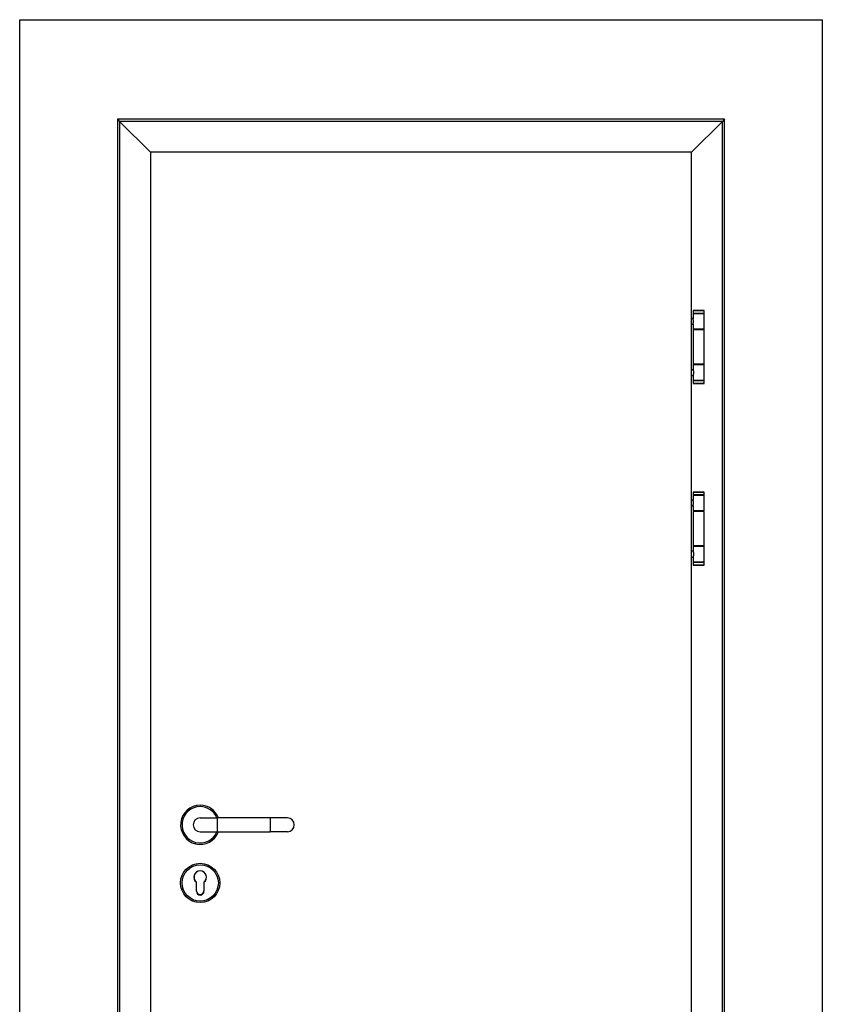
# Model space of a CAD drawing. Header units: millimetres. Extents: x -8500 to 4200, y 0 to 5940.
# Tile 84 of 256: x -6648 to -5543, y 2100 to 3455. Entities that reach past the tile are written whole.
import ezdxf

# ---------------------------------------------------------------- set-up
doc = ezdxf.new("R2010")
doc.units = ezdxf.units.MM
doc.layers.add('151', color=250, linetype='Continuous')

msp = doc.modelspace()

# ---------------------------------------------------------------- linework, layer by layer
at = {"layer": '151', "linetype": 'Continuous', "lineweight": -3}
for p, q in [((-6648.44, 1235.32), (-6648.44, 3455.32)), ((-6648.44, 3455.32), (-5543.44, 3455.32)), ((-5543.44, 3455.32), (-5543.44, 1235.32)), ((-6513.94, 3318.32), (-6513.94, 1235.32)), ((-6513.94, 3318.32), (-6513.94, 1235.32)), ((-5677.94, 3318.32), (-6513.94, 3318.32)), ((-6513.94, 3318.32), (-6510.86, 3315.24)), ((-6513.94, 3318.32), (-6510.86, 3315.24)), ((-6513.94, 3318.32), (-6510.86, 3315.24)), ((-6510.86, 3315.24), (-6510.86, 1235.32)), ((-6510.86, 3315.24), (-6467.94, 3272.32)), ((-6510.86, 3315.24), (-6467.94, 3272.32)), ((-6510.86, 3315.24), (-6467.94, 3272.32)), ((-6510.86, 3315.24), (-6510.86, 1235.32)), ((-5681.02, 3315.24), (-6510.86, 3315.24)), ((-5681.02, 3315.24), (-5723.94, 3272.32)), ((-5681.02, 3315.24), (-5723.94, 3272.32)), ((-5677.94, 3318.32), (-5681.02, 3315.24)), ((-5677.94, 3318.32), (-5681.02, 3315.24)), ((-5681.02, 1235.32), (-5681.02, 3315.24)), ((-5677.94, 1235.32), (-5677.94, 3318.32)), ((-6467.94, 1245.07), (-6467.94, 3273.07)), ((-5723.94, 3273.07), (-6467.94, 3273.07)), ((-5723.94, 3273.07), (-5723.94, 1245.07)), ((-5721.14, 3055.07), (-5721.24, 3054.97)), ((-5721.24, 3054.97), (-5721.24, 3051.17)), ((-5706.24, 3054.97), (-5721.24, 3054.97)), ((-5721.24, 3051.17), (-5721.14, 3051.07)), ((-5721.24, 3051.17), (-5706.24, 3051.17)), ((-5721.14, 3051.07), (-5721.24, 3050.97)), ((-5721.24, 3050.97), (-5721.24, 3043.74)), ((-5721.24, 3050.97), (-5706.4, 3050.97)), ((-5721.14, 3055.07), (-5706.34, 3055.07)), ((-5706.5, 3051.07), (-5721.14, 3051.07)), ((-5706.34, 3051.07), (-5706.5, 3051.07)), ((-5706.4, 3050.97), (-5706.24, 3050.97)), ((-5706.24, 3054.97), (-5706.34, 3055.07)), ((-5706.34, 3051.07), (-5706.24, 3051.17)), ((-5706.24, 3050.97), (-5706.34, 3051.07)), ((-5706.24, 3051.17), (-5706.24, 3054.97)), ((-5706.24, 3029.17), (-5706.24, 3050.97)), ((-5721.24, 3044.07), (-5723.94, 3044.07)), ((-5721.24, 3044.07), (-5723.94, 3044.07)), ((-5723.94, 3036.07), (-5721.24, 3036.07)), ((-5723.94, 3036.07), (-5721.24, 3036.07)), ((-5721.24, 3036.42), (-5721.24, 3029.17)), ((-5721.24, 3029.17), (-5721.14, 3029.07)), ((-5706.4, 3029.17), (-5721.24, 3029.17)), ((-5721.24, 3028.57), (-5721.24, 2981.07)), ((-5706.24, 3028.57), (-5721.24, 3028.57)), ((-5721.14, 3029.07), (-5706.5, 3029.07)), ((-5717.64, 3029.07), (-5717.64, 3028.57)), ((-5709.84, 3028.57), (-5709.84, 3029.07)), ((-5706.5, 3029.07), (-5706.34, 3029.07)), ((-5706.24, 3029.17), (-5706.4, 3029.17)), ((-5706.34, 3029.07), (-5706.24, 3029.17)), ((-5706.24, 2981.07), (-5706.24, 3028.57)), ((-5721.24, 2973.57), (-5723.94, 2973.57)), ((-5706.24, 2981.07), (-5721.24, 2981.07)), ((-5721.14, 2980.57), (-5721.24, 2980.47)), ((-5721.24, 2980.47), (-5721.24, 2973.25)), ((-5706.24, 2980.47), (-5721.24, 2980.47)), ((-5721.14, 2980.57), (-5706.34, 2980.57)), ((-5717.64, 2981.07), (-5717.64, 2980.57)), ((-5709.84, 2980.57), (-5709.84, 2981.07)), ((-5706.24, 2980.47), (-5706.34, 2980.57)), ((-5706.24, 2958.67), (-5706.24, 2980.47)), ((-5723.94, 2965.57), (-5721.24, 2965.57)), ((-5721.24, 2965.93), (-5721.24, 2958.67)), ((-5721.24, 2958.67), (-5721.14, 2958.57)), ((-5721.24, 2958.67), (-5706.24, 2958.67)), ((-5721.14, 2958.57), (-5721.24, 2958.47)), ((-5721.24, 2958.47), (-5721.24, 2954.67)), ((-5706.24, 2958.47), (-5721.24, 2958.47)), ((-5721.24, 2954.67), (-5721.14, 2954.57)), ((-5721.24, 2954.67), (-5706.24, 2954.67)), ((-5706.34, 2958.57), (-5721.14, 2958.57)), ((-5706.34, 2958.57), (-5706.24, 2958.67)), ((-5706.24, 2958.47), (-5706.34, 2958.57)), ((-5706.34, 2954.57), (-5706.24, 2954.67)), ((-5706.24, 2954.67), (-5706.24, 2958.47)), ((-5706.34, 2954.57), (-5721.14, 2954.57)), ((-5721.24, 2794.07), (-5723.94, 2794.07)), ((-5721.24, 2794.07), (-5723.94, 2794.07)), ((-5721.14, 2805.07), (-5721.24, 2804.97)), ((-5706.24, 2804.97), (-5721.24, 2804.97)), ((-5721.24, 2804.97), (-5721.24, 2801.17)), ((-5721.24, 2801.17), (-5721.14, 2801.07)), ((-5721.24, 2801.17), (-5706.24, 2801.17)), ((-5721.14, 2801.07), (-5721.24, 2800.97)), ((-5721.24, 2800.97), (-5706.4, 2800.97)), ((-5721.24, 2800.97), (-5721.24, 2793.74)), ((-5721.14, 2805.07), (-5706.34, 2805.07)), ((-5706.5, 2801.07), (-5721.14, 2801.07)), ((-5706.34, 2801.07), (-5706.5, 2801.07)), ((-5706.4, 2800.97), (-5706.24, 2800.97)), ((-5706.24, 2804.97), (-5706.34, 2805.07)), ((-5706.34, 2801.07), (-5706.24, 2801.17)), ((-5706.24, 2800.97), (-5706.34, 2801.07)), ((-5706.24, 2801.17), (-5706.24, 2804.97)), ((-5706.24, 2779.17), (-5706.24, 2800.97)), ((-5723.94, 2786.07), (-5721.24, 2786.07)), ((-5723.94, 2786.07), (-5721.24, 2786.07)), ((-5721.24, 2786.42), (-5721.24, 2779.17)), ((-5706.4, 2779.17), (-5721.24, 2779.17)), ((-5721.24, 2779.17), (-5721.14, 2779.07)), ((-5721.24, 2778.57), (-5721.24, 2731.07)), ((-5706.24, 2778.57), (-5721.24, 2778.57)), ((-5721.14, 2779.07), (-5706.5, 2779.07)), ((-5717.64, 2779.07), (-5717.64, 2778.57)), ((-5709.84, 2778.57), (-5709.84, 2779.07)), ((-5706.5, 2779.07), (-5706.34, 2779.07)), ((-5706.24, 2779.17), (-5706.4, 2779.17)), ((-5706.34, 2779.07), (-5706.24, 2779.17)), ((-5706.24, 2731.07), (-5706.24, 2778.57)), ((-5706.24, 2731.07), (-5721.24, 2731.07)), ((-5721.14, 2730.57), (-5721.24, 2730.47)), ((-5706.24, 2730.47), (-5721.24, 2730.47)), ((-5721.24, 2730.47), (-5721.24, 2723.25)), ((-5721.14, 2730.57), (-5706.34, 2730.57)), ((-5717.64, 2731.07), (-5717.64, 2730.57)), ((-5709.84, 2730.57), (-5709.84, 2731.07)), ((-5706.24, 2730.47), (-5706.34, 2730.57)), ((-5706.24, 2708.67), (-5706.24, 2730.47)), ((-5721.24, 2723.57), (-5723.94, 2723.57)), ((-5723.94, 2715.57), (-5721.24, 2715.57)), ((-5721.24, 2715.93), (-5721.24, 2708.67)), ((-5721.24, 2708.67), (-5706.24, 2708.67)), ((-5721.24, 2708.67), (-5721.14, 2708.57)), ((-5721.14, 2708.57), (-5721.24, 2708.47)), ((-5721.24, 2708.47), (-5721.24, 2704.67)), ((-5706.24, 2708.47), (-5721.24, 2708.47)), ((-5721.24, 2704.67), (-5721.14, 2704.57)), ((-5721.24, 2704.67), (-5706.24, 2704.67)), ((-5706.34, 2708.57), (-5721.14, 2708.57)), ((-5706.34, 2704.57), (-5721.14, 2704.57)), ((-5706.34, 2708.57), (-5706.24, 2708.67)), ((-5706.24, 2708.47), (-5706.34, 2708.57)), ((-5706.34, 2704.57), (-5706.24, 2704.67)), ((-5706.24, 2704.67), (-5706.24, 2708.47)), ((-6399.94, 2356.57), (-6376.44, 2356.57)), ((-6376.44, 2356.57), (-6376.44, 2337.57)), ((-6303.44, 2356.57), (-6376.44, 2356.57)), ((-6303.44, 2356.57), (-6303.44, 2337.57)), ((-6279.94, 2356.57), (-6303.44, 2356.57)), ((-6399.94, 2337.57), (-6376.44, 2337.57)), ((-6376.44, 2337.57), (-6303.44, 2337.57)), ((-6279.94, 2337.57), (-6303.44, 2337.57)), ((-6405.19, 2255.57), (-6405.19, 2268.07)), ((-6404.94, 2256.07), (-6404.94, 2268.19)), ((-6404.94, 2256.07), (-6404.94, 2268.19)), ((-6394.94, 2268.19), (-6394.94, 2256.07)), ((-6394.94, 2268.19), (-6394.94, 2256.07)), ((-6394.69, 2268.07), (-6394.69, 2255.57))]:
    msp.add_line(p, q, dxfattribs=at)
for radius in [27, 25]:
    msp.add_circle((-6399.94, 2267.07), radius, dxfattribs=at)
for centre, radius, start, end in [((-6399.94, 2347.07), 27, 90, 339.39563), ((-6399.94, 2347.07), 25, 90, 337.66312), ((-6399.94, 2347.07), 27, 20.59875, 90), ((-6399.94, 2347.07), 25, 22.33125, 90), ((-6399.94, 2347.07), 9.5, 90, 270), ((-6279.94, 2347.07), 9.5, 270, 90), ((-6399.94, 2275.07), 8.75, 306.8699, 233.1301), ((-6399.94, 2275.07), 8.5, 306.03188, 233.96812), ((-6399.94, 2275.07), 8.5, 306.03188, 233.96812), ((-6399.94, 2255.57), 5.25, 180, 0), ((-6399.94, 2256.07), 5, 180, 0), ((-6399.94, 2256.07), 5, 180, 0)]:
    msp.add_arc(centre, radius, start, end, dxfattribs=at)
for points, knots in [([(-5721.23, 3036.26), (-5721.23, 3036.27), (-5721.23, 3036.27), (-5721.23, 3036.29), (-5721.24, 3036.32), (-5721.24, 3036.36), (-5721.24, 3036.43), (-5721.23, 3036.49), (-5721.22, 3036.61), (-5721.21, 3036.68), (-5721.2, 3036.79), (-5721.19, 3036.82), (-5721.18, 3036.9), (-5721.17, 3036.94), (-5721.15, 3037.06), (-5721.14, 3037.15), (-5721.1, 3037.33), (-5721.08, 3037.43), (-5721.05, 3037.58), (-5721.05, 3037.63), (-5721.03, 3037.7), (-5721.03, 3037.73), (-5721.02, 3037.78), (-5721.01, 3037.81), (-5720.99, 3037.94), (-5720.97, 3038.05), (-5720.93, 3038.28), (-5720.91, 3038.4), (-5720.87, 3038.63), (-5720.86, 3038.76), (-5720.84, 3038.92), (-5720.84, 3038.95), (-5720.83, 3039.01), (-5720.82, 3039.11), (-5720.81, 3039.2), (-5720.8, 3039.4), (-5720.78, 3039.66), (-5720.77, 3039.92), (-5720.77, 3040.12), (-5720.77, 3040.19), (-5720.78, 3040.29), (-5720.78, 3040.32), (-5720.78, 3040.39), (-5720.78, 3040.43), (-5720.79, 3040.59), (-5720.8, 3040.72), (-5720.82, 3040.98), (-5720.83, 3041.11), (-5720.85, 3041.3), (-5720.86, 3041.36), (-5720.87, 3041.46), (-5720.87, 3041.49), (-5720.88, 3041.55), (-5720.89, 3041.58), (-5720.91, 3041.73), (-5720.93, 3041.85), (-5720.96, 3042.07), (-5720.98, 3042.18), (-5721.01, 3042.35), (-5721.02, 3042.4), (-5721.04, 3042.5), (-5721.05, 3042.55), (-5721.08, 3042.7), (-5721.1, 3042.8), (-5721.14, 3042.98), (-5721.15, 3043.07), (-5721.17, 3043.19), (-5721.18, 3043.25), (-5721.19, 3043.31), (-5721.2, 3043.34), (-5721.2, 3043.36), (-5721.21, 3043.45), (-5721.22, 3043.52), (-5721.23, 3043.64), (-5721.24, 3043.7), (-5721.24, 3043.75)], [0, 0, 0, 0, 0.0047855, 0.0047855, 0.0148394, 0.0349472, 0.0349472, 0.0751627, 0.0751627, 0.1153783, 0.1153783, 0.1354861, 0.1354861, 0.1555939, 0.1555939, 0.1958094, 0.1958094, 0.236025, 0.236025, 0.2561328, 0.2561328, 0.2661866, 0.2661866, 0.2762405, 0.2762405, 0.3164561, 0.3164561, 0.3566717, 0.3566717, 0.3968872, 0.3968872, 0.4069411, 0.4069411, 0.416995, 0.4371028, 0.4371028, 0.4773183, 0.5175339, 0.5175339, 0.5376417, 0.5376417, 0.5476956, 0.5476956, 0.5577494, 0.5577494, 0.597965, 0.597965, 0.6381806, 0.6381806, 0.6582883, 0.6582883, 0.6683422, 0.6683422, 0.6783961, 0.6783961, 0.7186117, 0.7186117, 0.7588272, 0.7588272, 0.778935, 0.778935, 0.7990428, 0.7990428, 0.8392584, 0.8392584, 0.8794739, 0.8794739, 0.8995817, 0.9096356, 0.9096356, 0.9196895, 0.9196895, 0.959905, 0.959905, 1, 1, 1, 1]), ([(-5721.24, 3036.39), (-5721.24, 3036.4), (-5721.24, 3036.43), (-5721.24, 3036.46), (-5721.23, 3036.49), (-5721.23, 3036.5), (-5721.23, 3036.58), (-5721.22, 3036.64), (-5721.2, 3036.78), (-5721.19, 3036.86), (-5721.16, 3037.02), (-5721.14, 3037.1), (-5721.12, 3037.22), (-5721.12, 3037.24), (-5721.11, 3037.29), (-5721.1, 3037.36), (-5721.08, 3037.43), (-5721.05, 3037.57), (-5721.04, 3037.68), (-5721, 3037.89), (-5720.98, 3037.99), (-5720.95, 3038.16), (-5720.94, 3038.22), (-5720.92, 3038.31), (-5720.92, 3038.34), (-5720.91, 3038.4), (-5720.91, 3038.43), (-5720.88, 3038.58), (-5720.85, 3038.82), (-5720.82, 3039.07), (-5720.8, 3039.33), (-5720.79, 3039.46), (-5720.78, 3039.63), (-5720.78, 3039.66), (-5720.78, 3039.73), (-5720.78, 3039.83), (-5720.77, 3039.93), (-5720.77, 3040.13), (-5720.78, 3040.39), (-5720.79, 3040.66), (-5720.8, 3040.82), (-5720.81, 3040.86), (-5720.81, 3040.92), (-5720.81, 3040.95), (-5720.82, 3041.05), (-5720.83, 3041.12), (-5720.85, 3041.31), (-5720.87, 3041.43), (-5720.9, 3041.67), (-5720.92, 3041.79), (-5720.94, 3041.94), (-5720.95, 3041.96), (-5720.96, 3042.02), (-5720.97, 3042.11), (-5720.99, 3042.19), (-5721.01, 3042.35), (-5721.03, 3042.46), (-5721.07, 3042.66), (-5721.09, 3042.75), (-5721.11, 3042.87), (-5721.12, 3042.89), (-5721.13, 3042.94), (-5721.13, 3042.96), (-5721.14, 3043.03), (-5721.15, 3043.07), (-5721.17, 3043.2), (-5721.19, 3043.27), (-5721.21, 3043.42), (-5721.22, 3043.49), (-5721.23, 3043.62), (-5721.24, 3043.68), (-5721.24, 3043.74), (-5721.24, 3043.74), (-5721.24, 3043.75)], [0, 0, 0, 0, 0.0107587, 0.0212242, 0.0212242, 0.0316897, 0.0316897, 0.0735517, 0.0735517, 0.1154137, 0.1154137, 0.1572757, 0.1572757, 0.1677412, 0.1677412, 0.1782067, 0.1991377, 0.1991377, 0.2409998, 0.2409998, 0.2828618, 0.2828618, 0.3037928, 0.3037928, 0.3142583, 0.3142583, 0.3247238, 0.3247238, 0.3665858, 0.4084479, 0.4084479, 0.4503099, 0.4503099, 0.4607754, 0.4607754, 0.4712409, 0.4921719, 0.4921719, 0.5340339, 0.5758959, 0.5758959, 0.5863614, 0.5863614, 0.596827, 0.596827, 0.617758, 0.617758, 0.65962, 0.65962, 0.701482, 0.701482, 0.7119475, 0.7119475, 0.722413, 0.743344, 0.743344, 0.785206, 0.785206, 0.8270681, 0.8270681, 0.8375336, 0.8375336, 0.8479991, 0.8479991, 0.8689301, 0.8689301, 0.9107921, 0.9107921, 0.9526541, 0.9526541, 0.9945162, 0.9945162, 1, 1, 1, 1]), ([(-5721.24, 2973.25), (-5721.24, 2973.25), (-5721.24, 2973.25), (-5721.24, 2973.23), (-5721.24, 2973.19), (-5721.23, 2973.15), (-5721.23, 2973.05), (-5721.22, 2972.99), (-5721.2, 2972.85), (-5721.19, 2972.77), (-5721.17, 2972.67), (-5721.17, 2972.65), (-5721.16, 2972.61), (-5721.16, 2972.59), (-5721.14, 2972.53), (-5721.14, 2972.48), (-5721.11, 2972.35), (-5721.09, 2972.25), (-5721.05, 2972.06), (-5721.03, 2971.96), (-5721.01, 2971.8), (-5720.99, 2971.72), (-5720.98, 2971.64), (-5720.97, 2971.58), (-5720.96, 2971.55), (-5720.94, 2971.41), (-5720.92, 2971.29), (-5720.88, 2971.06), (-5720.87, 2970.94), (-5720.84, 2970.69), (-5720.82, 2970.56), (-5720.81, 2970.37), (-5720.8, 2970.3), (-5720.79, 2970.17), (-5720.79, 2970.1), (-5720.78, 2969.9), (-5720.77, 2969.64), (-5720.78, 2969.37), (-5720.78, 2969.18), (-5720.78, 2969.11), (-5720.79, 2969.01), (-5720.79, 2968.98), (-5720.8, 2968.91), (-5720.8, 2968.88), (-5720.81, 2968.71), (-5720.82, 2968.58), (-5720.85, 2968.33), (-5720.87, 2968.21), (-5720.89, 2968.03), (-5720.9, 2967.97), (-5720.91, 2967.88), (-5720.92, 2967.85), (-5720.93, 2967.79), (-5720.93, 2967.76), (-5720.96, 2967.61), (-5720.98, 2967.5), (-5721.01, 2967.29), (-5721.03, 2967.18), (-5721.06, 2967.03), (-5721.07, 2966.98), (-5721.09, 2966.91), (-5721.09, 2966.88), (-5721.1, 2966.84), (-5721.11, 2966.81), (-5721.13, 2966.7), (-5721.14, 2966.61), (-5721.17, 2966.44), (-5721.19, 2966.37), (-5721.21, 2966.22), (-5721.22, 2966.15), (-5721.23, 2966.05), (-5721.23, 2966.02), (-5721.24, 2965.96), (-5721.24, 2965.93), (-5721.24, 2965.9), (-5721.24, 2965.9), (-5721.24, 2965.89)], [0, 0, 0, 0, 0.0027177, 0.0027177, 0.01317, 0.0340748, 0.0340748, 0.0758843, 0.0758843, 0.1176938, 0.1176938, 0.1281462, 0.1281462, 0.1385986, 0.1385986, 0.1595033, 0.1595033, 0.2013129, 0.2013129, 0.2431224, 0.2431224, 0.2640271, 0.2744795, 0.2744795, 0.2849319, 0.2849319, 0.3267414, 0.3267414, 0.3685509, 0.3685509, 0.4103604, 0.4103604, 0.4312652, 0.4312652, 0.4521699, 0.4521699, 0.4939795, 0.535789, 0.535789, 0.5566937, 0.5566937, 0.5671461, 0.5671461, 0.5775985, 0.5775985, 0.619408, 0.619408, 0.6612175, 0.6612175, 0.6821223, 0.6821223, 0.6925746, 0.6925746, 0.703027, 0.703027, 0.7448365, 0.7448365, 0.7866461, 0.7866461, 0.8075508, 0.8075508, 0.8180032, 0.8180032, 0.8284556, 0.8284556, 0.8702651, 0.8702651, 0.9120746, 0.9120746, 0.9538841, 0.9538841, 0.9747889, 0.9747889, 0.9956936, 0.9956936, 1, 1, 1, 1]), ([(-5721.22, 2786.21), (-5721.22, 2786.22), (-5721.22, 2786.23), (-5721.23, 2786.26), (-5721.23, 2786.27), (-5721.23, 2786.29), (-5721.24, 2786.32), (-5721.24, 2786.36), (-5721.24, 2786.43), (-5721.23, 2786.49), (-5721.22, 2786.61), (-5721.21, 2786.68), (-5721.2, 2786.79), (-5721.19, 2786.82), (-5721.18, 2786.9), (-5721.17, 2786.94), (-5721.15, 2787.06), (-5721.14, 2787.15), (-5721.1, 2787.33), (-5721.08, 2787.43), (-5721.05, 2787.58), (-5721.05, 2787.63), (-5721.03, 2787.7), (-5721.03, 2787.73), (-5721.02, 2787.78), (-5721.01, 2787.81), (-5720.99, 2787.94), (-5720.97, 2788.05), (-5720.93, 2788.28), (-5720.91, 2788.4), (-5720.87, 2788.63), (-5720.86, 2788.76), (-5720.84, 2788.92), (-5720.84, 2788.95), (-5720.83, 2789.01), (-5720.82, 2789.11), (-5720.81, 2789.2), (-5720.8, 2789.4), (-5720.78, 2789.66), (-5720.77, 2789.92), (-5720.77, 2790.12), (-5720.77, 2790.19), (-5720.78, 2790.29), (-5720.78, 2790.32), (-5720.78, 2790.39), (-5720.78, 2790.43), (-5720.79, 2790.59), (-5720.8, 2790.72), (-5720.82, 2790.98), (-5720.83, 2791.11), (-5720.85, 2791.3), (-5720.86, 2791.36), (-5720.87, 2791.46), (-5720.87, 2791.49), (-5720.88, 2791.55), (-5720.89, 2791.58), (-5720.91, 2791.73), (-5720.93, 2791.85), (-5720.96, 2792.07), (-5720.98, 2792.18), (-5721.01, 2792.35), (-5721.02, 2792.4), (-5721.04, 2792.5), (-5721.05, 2792.55), (-5721.08, 2792.7), (-5721.1, 2792.8), (-5721.14, 2792.98), (-5721.15, 2793.07), (-5721.17, 2793.19), (-5721.18, 2793.25), (-5721.19, 2793.31), (-5721.2, 2793.34), (-5721.2, 2793.36), (-5721.21, 2793.45), (-5721.22, 2793.52), (-5721.23, 2793.64), (-5721.24, 2793.7), (-5721.24, 2793.8), (-5721.23, 2793.85), (-5721.22, 2793.9), (-5721.22, 2793.92), (-5721.22, 2793.93)], [0, 0, 0, 0, 0.0134792, 0.0134792, 0.0228138, 0.0228138, 0.0321485, 0.0508177, 0.0508177, 0.0881562, 0.0881562, 0.1254947, 0.1254947, 0.144164, 0.144164, 0.1628332, 0.1628332, 0.2001717, 0.2001717, 0.2375103, 0.2375103, 0.2561795, 0.2561795, 0.2655141, 0.2655141, 0.2748488, 0.2748488, 0.3121873, 0.3121873, 0.3495258, 0.3495258, 0.3868643, 0.3868643, 0.3961989, 0.3961989, 0.4055335, 0.4242028, 0.4242028, 0.4615413, 0.4988798, 0.4988798, 0.5175491, 0.5175491, 0.5268837, 0.5268837, 0.5362183, 0.5362183, 0.5735568, 0.5735568, 0.6108953, 0.6108953, 0.6295646, 0.6295646, 0.6388992, 0.6388992, 0.6482338, 0.6482338, 0.6855723, 0.6855723, 0.7229108, 0.7229108, 0.7415801, 0.7415801, 0.7602493, 0.7602493, 0.7975878, 0.7975878, 0.8349264, 0.8349264, 0.8535956, 0.8629302, 0.8629302, 0.8722649, 0.8722649, 0.9096034, 0.9096034, 0.9469419, 0.9469419, 0.9842804, 0.9842804, 1, 1, 1, 1]), ([(-5721.24, 2786.39), (-5721.24, 2786.4), (-5721.24, 2786.43), (-5721.24, 2786.46), (-5721.23, 2786.49), (-5721.23, 2786.5), (-5721.23, 2786.58), (-5721.22, 2786.64), (-5721.2, 2786.78), (-5721.19, 2786.86), (-5721.16, 2787.02), (-5721.14, 2787.1), (-5721.12, 2787.22), (-5721.12, 2787.24), (-5721.11, 2787.29), (-5721.1, 2787.36), (-5721.08, 2787.43), (-5721.05, 2787.57), (-5721.04, 2787.68), (-5721, 2787.89), (-5720.98, 2787.99), (-5720.95, 2788.16), (-5720.94, 2788.22), (-5720.92, 2788.31), (-5720.92, 2788.34), (-5720.91, 2788.4), (-5720.91, 2788.43), (-5720.88, 2788.58), (-5720.85, 2788.82), (-5720.82, 2789.07), (-5720.8, 2789.33), (-5720.79, 2789.46), (-5720.78, 2789.63), (-5720.78, 2789.66), (-5720.78, 2789.73), (-5720.78, 2789.83), (-5720.77, 2789.93), (-5720.77, 2790.13), (-5720.78, 2790.39), (-5720.79, 2790.66), (-5720.8, 2790.82), (-5720.81, 2790.86), (-5720.81, 2790.92), (-5720.81, 2790.95), (-5720.82, 2791.05), (-5720.83, 2791.12), (-5720.85, 2791.31), (-5720.87, 2791.43), (-5720.9, 2791.67), (-5720.92, 2791.79), (-5720.94, 2791.94), (-5720.95, 2791.96), (-5720.96, 2792.02), (-5720.97, 2792.11), (-5720.99, 2792.19), (-5721.01, 2792.35), (-5721.03, 2792.46), (-5721.07, 2792.66), (-5721.09, 2792.75), (-5721.11, 2792.87), (-5721.12, 2792.89), (-5721.13, 2792.94), (-5721.13, 2792.96), (-5721.14, 2793.03), (-5721.15, 2793.07), (-5721.17, 2793.2), (-5721.19, 2793.27), (-5721.21, 2793.42), (-5721.22, 2793.49), (-5721.23, 2793.62), (-5721.24, 2793.68), (-5721.24, 2793.74), (-5721.24, 2793.74), (-5721.24, 2793.75)], [0, 0, 0, 0, 0.0107587, 0.0212242, 0.0212242, 0.0316897, 0.0316897, 0.0735517, 0.0735517, 0.1154137, 0.1154137, 0.1572757, 0.1572757, 0.1677412, 0.1677412, 0.1782067, 0.1991377, 0.1991377, 0.2409998, 0.2409998, 0.2828618, 0.2828618, 0.3037928, 0.3037928, 0.3142583, 0.3142583, 0.3247238, 0.3247238, 0.3665858, 0.4084479, 0.4084479, 0.4503099, 0.4503099, 0.4607754, 0.4607754, 0.4712409, 0.4921719, 0.4921719, 0.5340339, 0.5758959, 0.5758959, 0.5863614, 0.5863614, 0.596827, 0.596827, 0.617758, 0.617758, 0.65962, 0.65962, 0.701482, 0.701482, 0.7119475, 0.7119475, 0.722413, 0.743344, 0.743344, 0.785206, 0.785206, 0.8270681, 0.8270681, 0.8375336, 0.8375336, 0.8479991, 0.8479991, 0.8689301, 0.8689301, 0.9107921, 0.9107921, 0.9526541, 0.9526541, 0.9945162, 0.9945162, 1, 1, 1, 1]), ([(-5721.24, 2723.25), (-5721.24, 2723.25), (-5721.24, 2723.25), (-5721.24, 2723.23), (-5721.24, 2723.19), (-5721.23, 2723.15), (-5721.23, 2723.05), (-5721.22, 2722.99), (-5721.2, 2722.85), (-5721.19, 2722.77), (-5721.17, 2722.67), (-5721.17, 2722.65), (-5721.16, 2722.61), (-5721.16, 2722.59), (-5721.14, 2722.53), (-5721.14, 2722.48), (-5721.11, 2722.35), (-5721.09, 2722.25), (-5721.05, 2722.06), (-5721.03, 2721.96), (-5721.01, 2721.8), (-5720.99, 2721.72), (-5720.98, 2721.64), (-5720.97, 2721.58), (-5720.96, 2721.55), (-5720.94, 2721.41), (-5720.92, 2721.29), (-5720.88, 2721.06), (-5720.87, 2720.94), (-5720.84, 2720.69), (-5720.82, 2720.56), (-5720.81, 2720.37), (-5720.8, 2720.3), (-5720.79, 2720.17), (-5720.79, 2720.1), (-5720.78, 2719.9), (-5720.77, 2719.64), (-5720.78, 2719.37), (-5720.78, 2719.18), (-5720.78, 2719.11), (-5720.79, 2719.01), (-5720.79, 2718.98), (-5720.8, 2718.91), (-5720.8, 2718.88), (-5720.81, 2718.71), (-5720.82, 2718.58), (-5720.85, 2718.33), (-5720.87, 2718.21), (-5720.89, 2718.03), (-5720.9, 2717.97), (-5720.91, 2717.88), (-5720.92, 2717.85), (-5720.93, 2717.79), (-5720.93, 2717.76), (-5720.96, 2717.61), (-5720.98, 2717.5), (-5721.01, 2717.29), (-5721.03, 2717.18), (-5721.06, 2717.03), (-5721.07, 2716.98), (-5721.09, 2716.91), (-5721.09, 2716.88), (-5721.1, 2716.84), (-5721.11, 2716.81), (-5721.13, 2716.7), (-5721.14, 2716.61), (-5721.17, 2716.44), (-5721.19, 2716.37), (-5721.21, 2716.22), (-5721.22, 2716.15), (-5721.23, 2716.05), (-5721.23, 2716.02), (-5721.24, 2715.96), (-5721.24, 2715.93), (-5721.24, 2715.9), (-5721.24, 2715.9), (-5721.24, 2715.89)], [0, 0, 0, 0, 0.0027177, 0.0027177, 0.01317, 0.0340748, 0.0340748, 0.0758843, 0.0758843, 0.1176938, 0.1176938, 0.1281462, 0.1281462, 0.1385986, 0.1385986, 0.1595033, 0.1595033, 0.2013129, 0.2013129, 0.2431224, 0.2431224, 0.2640271, 0.2744795, 0.2744795, 0.2849319, 0.2849319, 0.3267414, 0.3267414, 0.3685509, 0.3685509, 0.4103604, 0.4103604, 0.4312652, 0.4312652, 0.4521699, 0.4521699, 0.4939795, 0.535789, 0.535789, 0.5566937, 0.5566937, 0.5671461, 0.5671461, 0.5775985, 0.5775985, 0.619408, 0.619408, 0.6612175, 0.6612175, 0.6821223, 0.6821223, 0.6925746, 0.6925746, 0.703027, 0.703027, 0.7448365, 0.7448365, 0.7866461, 0.7866461, 0.8075508, 0.8075508, 0.8180032, 0.8180032, 0.8284556, 0.8284556, 0.8702651, 0.8702651, 0.9120746, 0.9120746, 0.9538841, 0.9538841, 0.9747889, 0.9747889, 0.9956936, 0.9956936, 1, 1, 1, 1])]:
    msp.add_open_spline(points, degree=3, knots=knots, dxfattribs=at)

doc.saveas('drawing.dxf')
